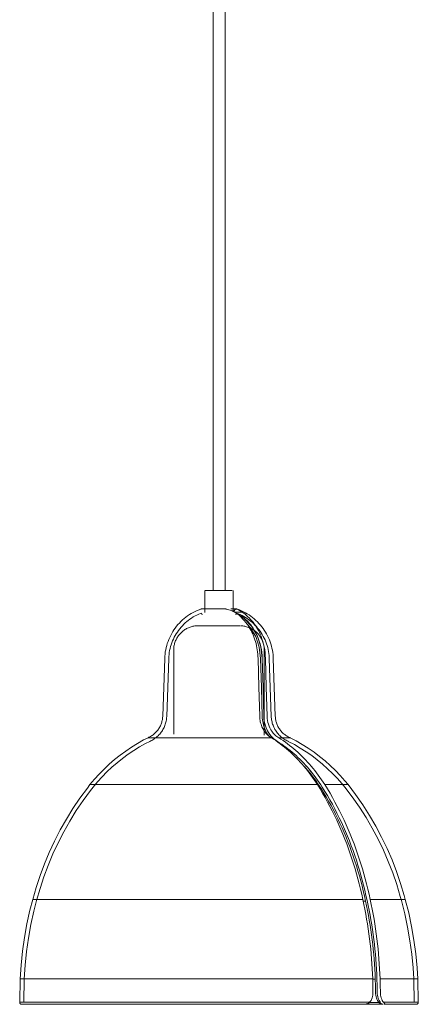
# Model space of a CAD drawing. Header units: millimetres. Extents: x 5395 to 9794, y 397 to 7363.
# Tile 5 of 12: x 6684 to 6882, y 1077 to 1566. Entities that reach past the tile are written whole.
import ezdxf

# ---------------------------------------------------------------- set-up
doc = ezdxf.new("R2010")
doc.units = ezdxf.units.MM
doc.layers.add('Luminarias', color=7, linetype='Continuous', lineweight=20)

# ---------------------------------------------------------------- blocks, each defined once
blk = doc.blocks.new('64255-124-7L - 64314-44-7L SAMBA Black_ribbon beige pendant lamp ø450-7L-700785-Alzado_PDF')
at = {"layer": 'Luminarias', "lineweight": 9}
for p, q in [((6780.46, 1983.84), (6780.46, 1282.5)), ((6786.46, 1282.5), (6786.46, 1983.84)), ((6776.32, 1282.5), (6776.32, 1271.67)), ((6788.87, 1282.5), (6776.46, 1282.5)), ((6789.79, 1282.5), (6788.87, 1282.5)), ((6790.32, 1272.01), (6790.32, 1282.5)), ((6774.61, 1271.31), (6774.96, 1270.38)), ((6794.82, 1271.78), (6791.12, 1271.78)), ((6791.68, 1270.38), (6792.03, 1271.31)), ((6795.86, 1268.7), (6792.14, 1271.09)), ((6799.47, 1264.89), (6795.86, 1268.7)), ((6802.26, 1260.11), (6799.47, 1264.88)), ((6804.07, 1254.62), (6802.27, 1260.1)), ((6760.82, 1252.89), (6760.82, 1211.17)), ((6804.8, 1248.75), (6804.07, 1254.61)), ((6805.82, 1210.64), (6805.82, 1252.89)), ((6756.35, 1248.82), (6755.36, 1220.04)), ((6758.35, 1248.75), (6757.36, 1219.97)), ((6809.28, 1219.97), (6808.29, 1248.75)), ((6811.28, 1220.04), (6810.29, 1248.82)), ((6748.35, 1209.39), (6761.8, 1209.39)), ((6761.8, 1209.39), (6809.34, 1209.39)), ((6813, 1209.39), (6818.49, 1209.39)), ((6719.39, 1186.05), (6744.22, 1186.05)), ((6744.22, 1186.05), (6832.22, 1186.05)), ((6834.22, 1184.18), (6833.45, 1184.18)), ((6835.88, 1186.05), (6847.36, 1186.05)), ((6690.91, 1128.99), (6726.89, 1128.99)), ((6726.89, 1128.99), (6854.74, 1128.99)), ((6855.02, 1128.21), (6856.17, 1128.21)), ((6858.4, 1128.99), (6875.81, 1128.99)), ((6684.63, 1089.53), (6684.34, 1077.89)), ((6723.1, 1089.53), (6684.63, 1089.53)), ((6686.63, 1089.47), (6686.34, 1077.84)), ((6859.66, 1089.53), (6723.1, 1089.53)), ((6861.03, 1089.44), (6859.82, 1089.44)), ((6882.01, 1089.53), (6863.32, 1089.53)), ((6880.3, 1077.84), (6880.02, 1089.47)), ((6882.3, 1077.89), (6882.02, 1089.53)), ((6684.43, 1077.89), (6722.93, 1077.89)), ((6722.93, 1077.89), (6858.15, 1077.89)), ((6862.8, 1077.84), (6858.33, 1077.84)), ((6862.8, 1077.84), (6858.33, 1077.84)), ((6862.73, 1077.84), (6863.53, 1077.84)), ((6862.73, 1077.84), (6863.53, 1077.84)), ((6865.07, 1077.89), (6882.3, 1077.89)), ((6865.32, 1076.89), (6866.1, 1076.89))]:
    blk.add_line(p, q, dxfattribs=at)
at = {"layer": 'Luminarias', "lineweight": 9, "flags": 128}
for points in [[(6756.35, 1248.82), (6756.41, 1249.9), (6756.52, 1250.97), (6756.66, 1252.04), (6756.85, 1253.11), (6757.08, 1254.16), (6757.35, 1255.21), (6757.66, 1256.24), (6758.02, 1257.26), (6758.41, 1258.27), (6758.85, 1259.26), (6759.32, 1260.23), (6759.84, 1261.18), (6760.39, 1262.11), (6760.97, 1263.01), (6761.6, 1263.9), (6762.26, 1264.75), (6762.95, 1265.58), (6763.67, 1266.38), (6764.43, 1267.16), (6765.21, 1267.9), (6766.03, 1268.61), (6766.87, 1269.28), (6767.74, 1269.92), (6768.63, 1270.53), (6769.55, 1271.1), (6770.49, 1271.63), (6771.45, 1272.13), (6772.43, 1272.59), (6773.43, 1273), (6774.18, 1273.29)], [(6774.18, 1273.29), (6774.22, 1273.3), (6774.26, 1273.31), (6774.3, 1273.32), (6774.34, 1273.33), (6774.38, 1273.34), (6774.42, 1273.34), (6774.46, 1273.35), (6774.5, 1273.35), (6774.53, 1273.35)], [(6777.96, 1273.35), (6777.68, 1273.35), (6777.42, 1273.35), (6777.16, 1273.35), (6776.92, 1273.35), (6776.68, 1273.35), (6776.45, 1273.35), (6776.24, 1273.35), (6776.04, 1273.35), (6775.85, 1273.35), (6775.67, 1273.35), (6775.5, 1273.35), (6775.35, 1273.35), (6775.2, 1273.35), (6775.08, 1273.35), (6774.96, 1273.35), (6774.86, 1273.35), (6774.77, 1273.35), (6774.69, 1273.35), (6774.63, 1273.35), (6774.59, 1273.35), (6774.55, 1273.35), (6774.53, 1273.35), (6774.53, 1273.35)], [(6774.53, 1273.35), (6774.54, 1273.35), (6774.56, 1273.35), (6774.59, 1273.35), (6774.64, 1273.35), (6774.7, 1273.35), (6774.78, 1273.35), (6774.87, 1273.35), (6774.98, 1273.35), (6775.09, 1273.35), (6775.22, 1273.35), (6775.37, 1273.35), (6775.52, 1273.35), (6775.69, 1273.35), (6775.87, 1273.35), (6776.06, 1273.35), (6776.27, 1273.35), (6776.48, 1273.35), (6776.71, 1273.35)], [(6786.67, 1273.35), (6786.35, 1273.35), (6786.01, 1273.35), (6785.68, 1273.35), (6785.34, 1273.35), (6784.99, 1273.35), (6784.65, 1273.35), (6784.3, 1273.35), (6783.95, 1273.35), (6783.6, 1273.35), (6783.24, 1273.35), (6782.89, 1273.35), (6782.54, 1273.35), (6782.19, 1273.35), (6781.84, 1273.35), (6781.5, 1273.35), (6781.16, 1273.35), (6780.82, 1273.35), (6780.48, 1273.35), (6780.15, 1273.35), (6779.83, 1273.35), (6779.51, 1273.35), (6779.19, 1273.35), (6778.89, 1273.35), (6778.59, 1273.35), (6778.29, 1273.35), (6778.01, 1273.35), (6777.96, 1273.35)], [(6789.23, 1273.35), (6789.48, 1273.35), (6789.73, 1273.35), (6789.96, 1273.35), (6790.19, 1273.35), (6790.4, 1273.35), (6790.61, 1273.35), (6790.8, 1273.35), (6790.98, 1273.35), (6791.14, 1273.35), (6791.3, 1273.35), (6791.44, 1273.35), (6791.57, 1273.35), (6791.68, 1273.35), (6791.78, 1273.35), (6791.87, 1273.35), (6791.95, 1273.35), (6792.01, 1273.35), (6792.06, 1273.35), (6792.09, 1273.35), (6792.11, 1273.35), (6792.11, 1273.35)], [(6792.11, 1273.35), (6792.11, 1273.35), (6792.09, 1273.35), (6792.05, 1273.35), (6792.04, 1273.35)], [(6792.11, 1273.35), (6792.16, 1273.35), (6792.2, 1273.34), (6792.24, 1273.34), (6792.28, 1273.33), (6792.32, 1273.33), (6792.36, 1273.32), (6792.4, 1273.31), (6792.44, 1273.3), (6792.47, 1273.29)], [(6792.47, 1273.29), (6793.47, 1272.9), (6794.47, 1272.47), (6795.44, 1272.01), (6796.4, 1271.5), (6797.33, 1270.96), (6798.24, 1270.38), (6799.13, 1269.76), (6799.99, 1269.11), (6800.83, 1268.43), (6801.63, 1267.71), (6802.41, 1266.96), (6803.16, 1266.18), (6803.88, 1265.37), (6804.56, 1264.53), (6805.21, 1263.67), (6805.82, 1262.78), (6806.4, 1261.87), (6806.94, 1260.93), (6807.44, 1259.98), (6807.91, 1259), (6808.33, 1258.01), (6808.72, 1257), (6809.06, 1255.98), (6809.37, 1254.94), (6809.63, 1253.89), (6809.85, 1252.83), (6810.02, 1251.77), (6810.16, 1250.7), (6810.25, 1249.62), (6810.29, 1248.82)], [(6758.35, 1248.75), (6758.41, 1249.75), (6758.5, 1250.74), (6758.64, 1251.73), (6758.81, 1252.72), (6759.02, 1253.7), (6759.28, 1254.67), (6759.57, 1255.62), (6759.89, 1256.57), (6760.26, 1257.5), (6760.66, 1258.41), (6761.1, 1259.31), (6761.58, 1260.19), (6762.09, 1261.05), (6762.63, 1261.89), (6763.21, 1262.71), (6763.82, 1263.5), (6764.46, 1264.27), (6765.13, 1265.01), (6765.83, 1265.73), (6766.56, 1266.42), (6767.31, 1267.07), (6768.09, 1267.7), (6768.9, 1268.29), (6769.72, 1268.85), (6770.57, 1269.38), (6771.44, 1269.88), (6772.33, 1270.33), (6773.24, 1270.76), (6774.16, 1271.14), (6774.61, 1271.31)], [(6792.03, 1271.31), (6792.96, 1270.95), (6793.88, 1270.54), (6794.77, 1270.1), (6795.65, 1269.62), (6796.51, 1269.11), (6797.35, 1268.57), (6798.17, 1267.99), (6798.96, 1267.38), (6799.73, 1266.73), (6800.47, 1266.06), (6801.18, 1265.36), (6801.87, 1264.63), (6802.52, 1263.88), (6803.15, 1263.09), (6803.74, 1262.29), (6804.3, 1261.46), (6804.82, 1260.61), (6805.32, 1259.74), (6805.77, 1258.85), (6806.19, 1257.94), (6806.58, 1257.02), (6806.92, 1256.08), (6807.23, 1255.13), (6807.5, 1254.16), (6807.73, 1253.19), (6807.93, 1252.21), (6808.08, 1251.22), (6808.19, 1250.23), (6808.27, 1249.23), (6808.29, 1248.75)], [(6760.82, 1252.89), (6760.83, 1253.37), (6760.86, 1253.86), (6760.91, 1254.34), (6760.97, 1254.82), (6761.06, 1255.29), (6761.17, 1255.77), (6761.29, 1256.24), (6761.43, 1256.7), (6761.6, 1257.16), (6761.78, 1257.61), (6761.97, 1258.05), (6762.19, 1258.48), (6762.42, 1258.91), (6762.67, 1259.32), (6762.94, 1259.73), (6763.22, 1260.12), (6763.51, 1260.51), (6763.83, 1260.88), (6764.15, 1261.24), (6764.49, 1261.58), (6764.85, 1261.91), (6765.22, 1262.23), (6765.6, 1262.53), (6765.99, 1262.81), (6766.39, 1263.08), (6766.8, 1263.34), (6767.23, 1263.58), (6767.66, 1263.8), (6768.1, 1264), (6768.55, 1264.18), (6769, 1264.35), (6769.46, 1264.5), (6769.93, 1264.63), (6770.4, 1264.74), (6770.88, 1264.83), (6771.36, 1264.9), (6771.84, 1264.96), (6772.32, 1264.99), (6772.81, 1265.01)], [(6791.55, 1265.01), (6791.29, 1265.01), (6791.02, 1265.01), (6790.73, 1265.01), (6790.43, 1265.01), (6790.13, 1265.01), (6789.81, 1265.01), (6789.48, 1265.01), (6789.14, 1265.01), (6788.79, 1265.01), (6788.43, 1265.01), (6788.07, 1265.01), (6787.69, 1265.01), (6787.31, 1265.01), (6786.93, 1265.01), (6786.53, 1265.01), (6786.14, 1265.01), (6785.73, 1265.01), (6785.33, 1265.01), (6784.92, 1265.01), (6784.51, 1265.01), (6784.09, 1265.01), (6783.68, 1265.01), (6783.26, 1265.01), (6782.85, 1265.01), (6782.43, 1265.01), (6782.02, 1265.01), (6781.61, 1265.01), (6781.2, 1265.01), (6780.8, 1265.01), (6780.4, 1265.01), (6780, 1265.01), (6779.61, 1265.01), (6779.23, 1265.01), (6778.85, 1265.01), (6778.48, 1265.01), (6778.11, 1265.01), (6777.76, 1265.01), (6777.41, 1265.01), (6777.07, 1265.01), (6776.75, 1265.01), (6776.43, 1265.01), (6776.13, 1265.01), (6775.83, 1265.01), (6775.55, 1265.01), (6775.28, 1265.01), (6775.03, 1265.01), (6774.78, 1265.01), (6774.55, 1265.01), (6774.34, 1265.01), (6774.14, 1265.01), (6773.95, 1265.01), (6773.78, 1265.01), (6773.62, 1265.01), (6773.48, 1265.01), (6773.36, 1265.01), (6773.25, 1265.01), (6773.16, 1265.01), (6773.08, 1265.01), (6773.02, 1265.01), (6772.98, 1265.01), (6772.95, 1265.01), (6772.94, 1265.01)], [(6772.95, 1265.01), (6772.97, 1265.01), (6773.01, 1265.01), (6773.07, 1265.01), (6773.14, 1265.01), (6773.24, 1265.01), (6773.34, 1265.01), (6773.46, 1265.01), (6773.6, 1265.01), (6773.76, 1265.01), (6773.93, 1265.01), (6774.11, 1265.01), (6774.31, 1265.01), (6774.52, 1265.01), (6774.75, 1265.01), (6774.99, 1265.01), (6775.09, 1265.01)], [(6775.09, 1265.01), (6775.35, 1265.01), (6775.63, 1265.01)], [(6791.09, 1265.01), (6791.36, 1265.01), (6791.62, 1265.01), (6791.86, 1265.01), (6792.09, 1265.01), (6792.3, 1265.01), (6792.51, 1265.01), (6792.69, 1265.01), (6792.86, 1265.01), (6793.02, 1265.01), (6793.16, 1265.01), (6793.29, 1265.01), (6793.39, 1265.01), (6793.49, 1265.01), (6793.56, 1265.01), (6793.62, 1265.01), (6793.67, 1265.01), (6793.69, 1265.01), (6793.7, 1265.01)], [(6793.7, 1265.01), (6793.67, 1265.01), (6793.63, 1265.01), (6793.57, 1265.01), (6793.5, 1265.01), (6793.41, 1265.01), (6793.3, 1265.01), (6793.18, 1265.01), (6793.04, 1265.01), (6792.89, 1265.01), (6792.72, 1265.01), (6792.53, 1265.01), (6792.33, 1265.01), (6792.12, 1265.01), (6791.89, 1265.01), (6791.65, 1265.01), (6791.55, 1265.01)], [(6793.98, 1265), (6794.19, 1265), (6794.67, 1264.97), (6795.16, 1264.92), (6795.64, 1264.85), (6796.11, 1264.76), (6796.59, 1264.66), (6797.05, 1264.53), (6797.52, 1264.39), (6797.97, 1264.23), (6798.42, 1264.05), (6798.87, 1263.85), (6799.3, 1263.64), (6799.73, 1263.4), (6800.14, 1263.15), (6800.55, 1262.89), (6800.94, 1262.61), (6801.33, 1262.31), (6801.7, 1262), (6802.05, 1261.67), (6802.4, 1261.33), (6802.73, 1260.98), (6803.05, 1260.61), (6803.35, 1260.23), (6803.63, 1259.84), (6803.9, 1259.43), (6804.16, 1259.02), (6804.39, 1258.6), (6804.61, 1258.17), (6804.82, 1257.73), (6805, 1257.28), (6805.17, 1256.82), (6805.31, 1256.36), (6805.44, 1255.89), (6805.56, 1255.42), (6805.65, 1254.95), (6805.72, 1254.47), (6805.77, 1253.99), (6805.81, 1253.5), (6805.82, 1253.02), (6805.82, 1252.89)], [(6796.39, 1266.99), (6798.87, 1264.22), (6801.56, 1259.62), (6803.3, 1254.36), (6804, 1248.71)], [(6803.53, 1220.04), (6803.13, 1234.43), (6802.74, 1248.82)], [(6804, 1248.71), (6804.4, 1234.33), (6804.79, 1219.94)], [(6805.59, 1219.97), (6805.19, 1234.36), (6804.8, 1248.75)], [(6805.59, 1219.97), (6805.19, 1234.36), (6804.8, 1248.75)], [(6806.39, 1248.82), (6806.79, 1234.43), (6807.18, 1220.04)], [(6748.06, 1209.39), (6748.5, 1209.59), (6748.93, 1209.8), (6749.35, 1210.04), (6749.76, 1210.29), (6750.16, 1210.55), (6750.56, 1210.83), (6750.94, 1211.13), (6751.3, 1211.44), (6751.66, 1211.77), (6752, 1212.11), (6752.33, 1212.47), (6752.64, 1212.83), (6752.94, 1213.21), (6753.22, 1213.6), (6753.49, 1214.01), (6753.74, 1214.42), (6753.97, 1214.84), (6754.19, 1215.27), (6754.39, 1215.71), (6754.57, 1216.16), (6754.73, 1216.61), (6754.88, 1217.07), (6755.01, 1217.54), (6755.11, 1218.01), (6755.2, 1218.48), (6755.27, 1218.96), (6755.33, 1219.44), (6755.36, 1219.92), (6755.36, 1220.04)], [(6748.9, 1207.57), (6749.41, 1207.81), (6749.92, 1208.06), (6750.41, 1208.34), (6750.89, 1208.63), (6751.35, 1208.94), (6751.81, 1209.27), (6752.25, 1209.62), (6752.68, 1209.99), (6753.09, 1210.37), (6753.49, 1210.77), (6753.87, 1211.19), (6754.23, 1211.62), (6754.57, 1212.06), (6754.9, 1212.52), (6755.21, 1212.99), (6755.5, 1213.47), (6755.77, 1213.96), (6756.02, 1214.47), (6756.25, 1214.98), (6756.46, 1215.5), (6756.65, 1216.03), (6756.82, 1216.57), (6756.96, 1217.11), (6757.09, 1217.66), (6757.19, 1218.21), (6757.27, 1218.77), (6757.32, 1219.33), (6757.36, 1219.89), (6757.36, 1219.97)], [(6809.28, 1219.97), (6809.31, 1219.41), (6809.37, 1218.85), (6809.44, 1218.29), (6809.54, 1217.74), (6809.66, 1217.19), (6809.8, 1216.65), (6809.97, 1216.11), (6810.15, 1215.58), (6810.36, 1215.05), (6810.59, 1214.54), (6810.83, 1214.03), (6811.1, 1213.54), (6811.39, 1213.06), (6811.7, 1212.58), (6812.02, 1212.12), (6812.36, 1211.68), (6812.72, 1211.25), (6813.1, 1210.83), (6813.5, 1210.43), (6813.91, 1210.04), (6814.33, 1209.67), (6814.77, 1209.32), (6815.22, 1208.99), (6815.69, 1208.67), (6816.17, 1208.38), (6816.66, 1208.1), (6817.16, 1207.84), (6817.67, 1207.61), (6817.74, 1207.57)], [(6811.28, 1220.04), (6811.31, 1219.56), (6811.35, 1219.08), (6811.42, 1218.6), (6811.5, 1218.13), (6811.61, 1217.66), (6811.73, 1217.19), (6811.87, 1216.73), (6812.03, 1216.27), (6812.21, 1215.82), (6812.4, 1215.38), (6812.61, 1214.95), (6812.84, 1214.52), (6813.09, 1214.11), (6813.35, 1213.71), (6813.63, 1213.31), (6813.93, 1212.93), (6814.23, 1212.56), (6814.56, 1212.2), (6814.9, 1211.86), (6815.25, 1211.53), (6815.61, 1211.21), (6815.99, 1210.91), (6816.38, 1210.62), (6816.78, 1210.35), (6817.19, 1210.1), (6817.61, 1209.86), (6818.04, 1209.64), (6818.47, 1209.44), (6818.59, 1209.39)], [(6719.24, 1186.05), (6721.48, 1188.73), (6723.82, 1191.32), (6726.27, 1193.81), (6728.82, 1196.21), (6731.45, 1198.49), (6734.18, 1200.68), (6736.99, 1202.75), (6739.89, 1204.7), (6742.85, 1206.54), (6745.89, 1208.26), (6748.06, 1209.39)], [(6818.59, 1209.39), (6821.67, 1207.75), (6824.69, 1206), (6827.64, 1204.12), (6830.51, 1202.13), (6833.29, 1200.03), (6836, 1197.81), (6838.61, 1195.49), (6841.12, 1193.07), (6843.54, 1190.55), (6845.85, 1187.93), (6847.4, 1186.05)], [(6720.81, 1184.81), (6722.99, 1187.43), (6725.28, 1189.95), (6727.68, 1192.39), (6730.16, 1194.73), (6732.74, 1196.96), (6735.4, 1199.09), (6738.15, 1201.12), (6740.98, 1203.03), (6743.88, 1204.82), (6746.85, 1206.5), (6748.9, 1207.57)], [(6817.74, 1207.57), (6820.75, 1205.98), (6823.7, 1204.26), (6826.58, 1202.42), (6829.38, 1200.48), (6832.1, 1198.42), (6834.74, 1196.25), (6837.29, 1193.98), (6839.75, 1191.62), (6842.11, 1189.15), (6844.36, 1186.59), (6845.84, 1184.81)], [(6690.83, 1128.99), (6692.52, 1134.96), (6694.44, 1140.86), (6696.6, 1146.68), (6698.99, 1152.41), (6701.61, 1158.04), (6704.45, 1163.56), (6707.5, 1168.97), (6710.77, 1174.24), (6714.25, 1179.38), (6717.94, 1184.38), (6719.24, 1186.05)], [(6692.76, 1128.47), (6694.43, 1134.36), (6696.33, 1140.19), (6698.46, 1145.94), (6700.81, 1151.59), (6703.39, 1157.15), (6706.2, 1162.6), (6709.22, 1167.93), (6712.44, 1173.14), (6715.88, 1178.21), (6719.51, 1183.15), (6720.81, 1184.81)], [(6845.84, 1184.81), (6849.54, 1179.92), (6853.04, 1174.9), (6856.34, 1169.73), (6859.43, 1164.44), (6862.31, 1159.03), (6864.97, 1153.51), (6867.4, 1147.89), (6869.61, 1142.17), (6871.59, 1136.37), (6873.33, 1130.5), (6873.88, 1128.47)], [(6847.4, 1186.05), (6851.15, 1181.11), (6854.7, 1176.01), (6858.05, 1170.78), (6861.18, 1165.42), (6864.09, 1159.94), (6866.78, 1154.35), (6869.25, 1148.65), (6871.49, 1142.86), (6873.49, 1136.99), (6875.26, 1131.04), (6875.81, 1128.99)], [(6684.63, 1089.53), (6685.04, 1096.42), (6685.73, 1103.28), (6686.69, 1110.11), (6687.92, 1116.9), (6689.43, 1123.63), (6690.83, 1128.99)], [(6686.63, 1089.47), (6687.03, 1096.27), (6687.72, 1103.06), (6688.67, 1109.81), (6689.89, 1116.51), (6691.38, 1123.17), (6692.76, 1128.47)], [(6873.88, 1128.47), (6875.58, 1121.87), (6877.02, 1115.2), (6878.18, 1108.49), (6879.08, 1101.73), (6879.71, 1094.94), (6880.02, 1089.47)], [(6875.81, 1128.99), (6877.53, 1122.31), (6878.98, 1115.57), (6880.16, 1108.77), (6881.07, 1101.94), (6881.71, 1095.07), (6882.02, 1089.53)], [(6859.79, 1082.85), (6859.72, 1086.19), (6859.66, 1089.53)], [(6860.94, 1089.44), (6861.01, 1086.14), (6861.07, 1082.85)], [(6861.86, 1082.85), (6861.8, 1086.16), (6861.73, 1089.47)], [(6861.86, 1082.85), (6861.8, 1086.16), (6861.73, 1089.47)], [(6863.32, 1089.53), (6863.38, 1086.19), (6863.45, 1082.85)], [(6858.15, 1077.89), (6858.85, 1078.84), (6859.37, 1080.04), (6859.68, 1081.4), (6859.79, 1082.85)], [(6685.34, 1076.89), (6685.3, 1076.89), (6685.26, 1076.89), (6685.22, 1076.89), (6685.18, 1076.9), (6685.14, 1076.91), (6685.1, 1076.92), (6685.06, 1076.93), (6685.03, 1076.94), (6684.99, 1076.95), (6684.95, 1076.97), (6684.91, 1076.98), (6684.88, 1077), (6684.84, 1077.02), (6684.81, 1077.04), (6684.78, 1077.06), (6684.74, 1077.09), (6684.71, 1077.11), (6684.68, 1077.14), (6684.65, 1077.16), (6684.62, 1077.19), (6684.6, 1077.22), (6684.57, 1077.25), (6684.55, 1077.28), (6684.52, 1077.31), (6684.5, 1077.35), (6684.48, 1077.38), (6684.46, 1077.42), (6684.44, 1077.45), (6684.42, 1077.49), (6684.41, 1077.53), (6684.39, 1077.56), (6684.38, 1077.6), (6684.37, 1077.64), (6684.36, 1077.68), (6684.36, 1077.72), (6684.35, 1077.76), (6684.34, 1077.8), (6684.34, 1077.84), (6684.34, 1077.88), (6684.34, 1077.89)], [(6723.54, 1076.89), (6722.96, 1076.89), (6719.92, 1076.89), (6716.98, 1076.89), (6714.15, 1076.89), (6711.43, 1076.89), (6708.83, 1076.89), (6706.34, 1076.89), (6703.98, 1076.89), (6701.75, 1076.89), (6699.64, 1076.89), (6697.67, 1076.89), (6695.83, 1076.89), (6694.14, 1076.89), (6692.59, 1076.89), (6691.18, 1076.89), (6689.92, 1076.89), (6688.81, 1076.89), (6687.86, 1076.89), (6687.05, 1076.89), (6686.4, 1076.89), (6685.9, 1076.89), (6685.56, 1076.89), (6685.38, 1076.89), (6685.34, 1076.89)], [(6685.34, 1076.89), (6685.42, 1076.89), (6685.65, 1076.89), (6686.05, 1076.89), (6686.59, 1076.89), (6687.29, 1076.89), (6688.15, 1076.89), (6689.16, 1076.89), (6690.31, 1076.89), (6691.62, 1076.89), (6693.07, 1076.89), (6694.67, 1076.89), (6696.41, 1076.89), (6698.29, 1076.89), (6700.31, 1076.89), (6702.45, 1076.89), (6704.73, 1076.89), (6707.13, 1076.89), (6709.66, 1076.89), (6712.3, 1076.89), (6715.06, 1076.89), (6717.92, 1076.89), (6720.89, 1076.89), (6723.54, 1076.89)], [(6723.54, 1076.89), (6726.69, 1076.89), (6729.93, 1076.89), (6733.26, 1076.89), (6736.67, 1076.89), (6740.15, 1076.89), (6743.7, 1076.89), (6747.32, 1076.89), (6750.99, 1076.89), (6754.72, 1076.89), (6758.49, 1076.89), (6762.3, 1076.89), (6766.14, 1076.89), (6770.01, 1076.89), (6773.9, 1076.89), (6777.81, 1076.89), (6781.73, 1076.89), (6785.65, 1076.89), (6789.56, 1076.89), (6793.47, 1076.89), (6797.36, 1076.89), (6801.22, 1076.89), (6805.06, 1076.89), (6808.86, 1076.89), (6812.63, 1076.89), (6816.34, 1076.89), (6820, 1076.89), (6823.61, 1076.89), (6827.15, 1076.89), (6830.62, 1076.89), (6834.01, 1076.89), (6837.32, 1076.89), (6840.55, 1076.89), (6843.68, 1076.89), (6846.72, 1076.89), (6849.66, 1076.89), (6852.49, 1076.89), (6855.15, 1076.89)], [(6864.84, 1076.89), (6864.19, 1076.89), (6861.91, 1076.89), (6859.51, 1076.89), (6856.98, 1076.89), (6854.34, 1076.89), (6851.59, 1076.89), (6848.72, 1076.89), (6845.75, 1076.89), (6843.11, 1076.89)], [(6866.1, 1076.89), (6868.13, 1076.89), (6870.02, 1076.89), (6871.78, 1076.89), (6873.39, 1076.89), (6874.86, 1076.89), (6876.19, 1076.89), (6877.36, 1076.89), (6878.39, 1076.89), (6879.26, 1076.89), (6879.98, 1076.89), (6880.54, 1076.89), (6880.95, 1076.89), (6881.21, 1076.89), (6881.3, 1076.89), (6881.3, 1076.89)], [(6881.3, 1076.89), (6881.22, 1076.89), (6880.99, 1076.89), (6880.6, 1076.89), (6880.05, 1076.89), (6879.35, 1076.89), (6878.49, 1076.89), (6877.49, 1076.89), (6876.33, 1076.89), (6875.02, 1076.89), (6873.57, 1076.89), (6871.97, 1076.89), (6870.23, 1076.89), (6868.35, 1076.89), (6866.34, 1076.89), (6866.1, 1076.89)], [(6882.3, 1077.89), (6882.3, 1077.85), (6882.3, 1077.81), (6882.29, 1077.77), (6882.29, 1077.73), (6882.28, 1077.69), (6882.27, 1077.65), (6882.26, 1077.61), (6882.25, 1077.57), (6882.24, 1077.54), (6882.22, 1077.5), (6882.21, 1077.46), (6882.19, 1077.43), (6882.17, 1077.39), (6882.15, 1077.36), (6882.13, 1077.32), (6882.1, 1077.29), (6882.08, 1077.26), (6882.05, 1077.23), (6882.03, 1077.2), (6882, 1077.17), (6881.97, 1077.14), (6881.94, 1077.12), (6881.91, 1077.09), (6881.88, 1077.07), (6881.84, 1077.05), (6881.81, 1077.03), (6881.77, 1077.01), (6881.74, 1076.99), (6881.7, 1076.97), (6881.66, 1076.96), (6881.63, 1076.94), (6881.59, 1076.93), (6881.55, 1076.92), (6881.51, 1076.91), (6881.47, 1076.9), (6881.43, 1076.9), (6881.39, 1076.89), (6881.35, 1076.89), (6881.31, 1076.89), (6881.3, 1076.89)]]:
    blk.add_lwpolyline(points, dxfattribs=at)
at = {"layer": 'Luminarias', "lineweight": 9}
for points, knots in [([(6787.12, 1273.29), (6787.01, 1273.31), (6786.86, 1273.34), (6786.7, 1273.35), (6786.65, 1273.35)], [-1, -1, -1, -1, -0.859375, -0.78125, -0.78125, -0.78125, -0.78125]), ([(6790.89, 1272.31), (6790.9, 1272.39), (6790.95, 1272.6), (6791.09, 1272.84), (6791.25, 1273.02), (6791.39, 1273.13), (6791.55, 1273.23), (6791.73, 1273.3), (6791.93, 1273.35), (6792.09, 1273.35), (6792.23, 1273.33), (6792.3, 1273.3), (6792.33, 1273.29)], [-1, -1, -1, -1, -0.875, -0.6875, -0.59375, -0.515625, -0.4375, -0.34375, -0.265625, -0.1875, -0.09375, 0, 0, 0, 0]), ([(6802.74, 1248.82), (6802.65, 1251.69), (6801.78, 1257.26), (6798.84, 1263.94), (6795.15, 1268.7), (6792.68, 1270.78), (6791.34, 1271.67)], [-1, -1, -1, -1, -0.7, -0.4, -0.2, 0, 0, 0, 0]), ([(6804.8, 1248.75), (6804.74, 1250.77), (6804.26, 1254.66), (6802.13, 1261.14), (6798.8, 1266.18), (6795.06, 1269.46), (6793.08, 1270.63), (6792.13, 1271.09)], [0, 0, 0, 0, 0.2, 0.4, 0.7, 0.85, 0.9781688, 0.9781688, 0.9781688, 0.9781688]), ([(6794.82, 1271.78), (6796.86, 1270.46), (6800.51, 1267.08), (6804.07, 1260.8), (6805.91, 1254.5), (6806.34, 1250.75), (6806.39, 1248.82)], [-1, -1, -1, -1, -0.7, -0.4, -0.2, 0, 0, 0, 0]), ([(6809.34, 1209.39), (6808.33, 1209.93), (6806.51, 1211.42), (6804.71, 1214.33), (6803.77, 1217.33), (6803.55, 1219.12), (6803.53, 1220.04)], [-1, -1, -1, -1, -0.7, -0.4, -0.2, 0, 0, 0, 0]), ([(6804.79, 1219.94), (6804.83, 1218.79), (6805.09, 1216.57), (6806.12, 1213.28), (6807.21, 1211.33), (6807.86, 1210.41)], [0, 0, 0, 0, 0.2, 0.4, 0.6191921, 0.6191921, 0.6191921, 0.6191921]), ([(6812.33, 1207.57), (6811.55, 1208), (6810.1, 1209.04), (6807.92, 1211.57), (6806.16, 1215.25), (6805.64, 1218.36), (6805.59, 1219.97)], [0, 0, 0, 0, 0.2, 0.4, 0.7, 1, 1, 1, 1]), ([(6812.33, 1207.57), (6811.15, 1208.22), (6809.04, 1209.95), (6806.95, 1213.35), (6805.87, 1216.82), (6805.62, 1218.9), (6805.59, 1219.97)], [-1, -1, -1, -1, -0.7, -0.4, -0.2, 0, 0, 0, 0]), ([(6807.18, 1220.04), (6807.23, 1218.65), (6807.67, 1215.97), (6809.2, 1212.81), (6811.08, 1210.64), (6812.33, 1209.75), (6813, 1209.39)], [-1, -1, -1, -1, -0.7, -0.4, -0.2, 0, 0, 0, 0]), ([(6825.92, 1194.83), (6826.47, 1194.23), (6829.36, 1190.93), (6832.01, 1187.33), (6834.01, 1184.18)], [0.5901436, 0.5901436, 0.5901436, 0.5901436, 0.6666667, 1, 1, 1, 1]), ([(6861.07, 1082.85), (6861.08, 1082.35), (6861.17, 1081.36), (6861.63, 1079.5), (6862.25, 1078.38), (6862.73, 1077.84)], [0, 0, 0, 0, 0.25, 0.5, 1, 1, 1, 1]), ([(6855.15, 1076.89), (6855.39, 1076.89), (6855.69, 1076.91), (6856.04, 1076.95), (6856.28, 1076.99), (6856.61, 1077.07), (6856.94, 1077.17), (6857.23, 1077.29), (6857.44, 1077.38), (6857.64, 1077.49), (6857.89, 1077.65), (6858.05, 1077.79), (6858.15, 1077.89)], [-1, -1, -1, -1, -0.785714, -0.732143, -0.678571, -0.571429, -0.428571, -0.357143, -0.285714, -0.214286, -0.142857, 0, 0, 0, 0]), ([(6864.84, 1076.91), (6864.68, 1076.93), (6864.44, 1076.97), (6864.13, 1077.05), (6863.9, 1077.12), (6863.68, 1077.21), (6863.46, 1077.31), (6863.26, 1077.42), (6863, 1077.59), (6862.83, 1077.73), (6862.73, 1077.84)], [-0.8333333, -0.8333333, -0.8333333, -0.8333333, -0.6666667, -0.5833333, -0.5, -0.4166667, -0.3333333, -0.25, -0.1666667, 0, 0, 0, 0]), ([(6865.07, 1077.89), (6865.16, 1077.79), (6865.27, 1077.65), (6865.4, 1077.49), (6865.48, 1077.38), (6865.56, 1077.29), (6865.66, 1077.17), (6865.77, 1077.06), (6865.89, 1076.96), (6865.96, 1076.92), (6866, 1076.91)], [-1, -1, -1, -1, -0.8571429, -0.7857143, -0.7142857, -0.6428571, -0.5714286, -0.4285714, -0.2857143, -0.1428571, -0.1428571, -0.1428571, -0.1428571])]:
    blk.add_open_spline(points, degree=3, knots=knots, dxfattribs=at)
for points in [[(6791.34, 1271.67), (6791.02, 1271.85), (6790.37, 1272.19), (6789.34, 1272.63), (6788.25, 1273), (6787.5, 1273.2), (6787.12, 1273.29)], [(6790.85, 1272.05), (6790.86, 1272.14), (6790.87, 1272.23), (6790.89, 1272.31)], [(6792.33, 1273.29), (6792.57, 1273.18), (6793.07, 1272.91), (6793.9, 1272.41), (6794.5, 1272), (6794.82, 1271.78)], [(6832.22, 1186.05), (6830.14, 1189.31), (6825.67, 1195.39), (6817.95, 1203.27), (6812.3, 1207.51), (6809.34, 1209.39)], [(6813, 1209.39), (6815.96, 1207.51), (6821.61, 1203.27), (6829.33, 1195.39), (6833.8, 1189.31), (6835.88, 1186.05)], [(6834.63, 1184.81), (6832.61, 1187.99), (6828.25, 1193.91), (6820.72, 1201.6), (6815.22, 1205.74), (6812.33, 1207.57)], [(6820.59, 1201.36), (6817.96, 1203.67), (6815.21, 1205.74), (6812.33, 1207.57)], [(6828.08, 1193.72), (6825.74, 1196.48), (6823.23, 1199.04), (6820.59, 1201.36)], [(6834.63, 1184.81), (6832.61, 1187.99), (6830.43, 1190.96), (6828.08, 1193.72)], [(6854.74, 1128.99), (6853.3, 1135.93), (6849.71, 1149.42), (6842.11, 1168.68), (6835.74, 1180.42), (6832.22, 1186.05)], [(6834.01, 1184.18), (6837.47, 1178.66), (6843.72, 1167.15), (6851.17, 1148.26), (6854.69, 1135.02), (6856.1, 1128.21)], [(6856.87, 1128.47), (6855.45, 1135.32), (6851.91, 1148.64), (6844.41, 1167.65), (6838.12, 1179.24), (6834.63, 1184.81)], [(6856.87, 1128.47), (6855.45, 1135.32), (6851.91, 1148.64), (6844.41, 1167.65), (6838.12, 1179.24), (6834.63, 1184.81)], [(6835.88, 1186.05), (6839.4, 1180.42), (6845.77, 1168.68), (6853.37, 1149.42), (6856.96, 1135.93), (6858.4, 1128.99)], [(6859.66, 1089.53), (6859.44, 1096.23), (6858.41, 1109.51), (6856.16, 1122.54), (6854.74, 1128.99)], [(6856.1, 1128.21), (6857.51, 1121.86), (6859.71, 1109.05), (6860.73, 1096.01), (6860.94, 1089.44)], [(6861.73, 1089.47), (6861.52, 1096.09), (6860.5, 1109.21), (6858.28, 1122.09), (6856.87, 1128.47)], [(6861.73, 1089.47), (6861.52, 1096.09), (6860.5, 1109.21), (6858.28, 1122.09), (6856.87, 1128.47)], [(6858.4, 1128.99), (6859.82, 1122.54), (6862.07, 1109.51), (6863.1, 1096.23), (6863.32, 1089.53)], [(6863.53, 1077.84), (6863.05, 1078.38), (6862.22, 1079.88), (6861.88, 1081.86), (6861.86, 1082.85)], [(6863.53, 1077.84), (6863.05, 1078.38), (6862.22, 1079.88), (6861.88, 1081.86), (6861.86, 1082.85)], [(6863.45, 1082.85), (6863.47, 1081.87), (6863.79, 1079.92), (6864.6, 1078.43), (6865.07, 1077.89)]]:
    blk.add_open_spline(points, degree=3, dxfattribs=at)

msp = doc.modelspace()

# ---------------------------------------------------------------- block references
at = {"layer": 'Luminarias', "lineweight": 9}
msp.add_blockref('64255-124-7L - 64314-44-7L SAMBA Black_ribbon beige pendant lamp ø450-7L-700785-Alzado_PDF', (0, 0), dxfattribs=at)

doc.saveas('drawing.dxf')
